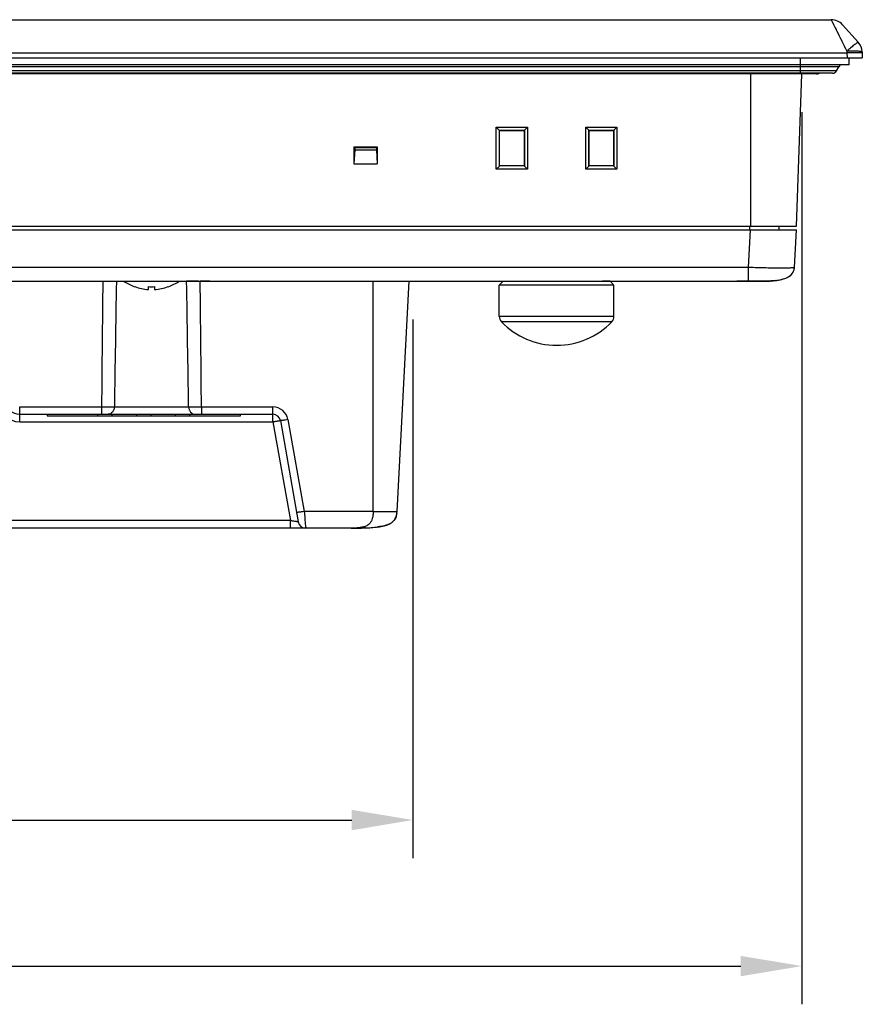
# Model space of a CAD drawing. Header units: millimetres. Extents: x 0 to 2577, y 0 to 841.
# Tile 4 of 68: x 422 to 532, y 180 to 309. Entities that reach past the tile are written whole.
import ezdxf

# ---------------------------------------------------------------- set-up
doc = ezdxf.new("R2010")
doc.units = ezdxf.units.MM
for name, color, linetype in [('CUSHION-TOP-R-SHAPE', 7, 'Continuous'), ('FRONT_CASE_12_DM_EX-SHAPE', 7, 'Continuous'), ('ISO7045-M4X12-4_8-SHAPE', 7, 'Continuous'), ('PROCESSING_MODULE_COVER-SHAPE', 7, 'Continuous'), ('REAR_CASE-12_DM-EX-SHAPE', 7, 'Continuous'), ('SEALING_GASKET_TOPR12_V2-SHAPE', 7, 'Continuous'), ('TERMINAL_BLOCK-SHAPE', 7, 'Continuous')]:
    doc.layers.add(name, color=color, linetype=linetype)
doc.styles.get("Standard").update_dxf_attribs({"font": 'ARIAL.TTF'})
doc.dimstyles.new('WALL', dxfattribs={"dimtxt": 10, "dimasz": 8, "dimexe": 5, "dimexo": 5, "dimgap": 1.5, "dimtad": 1, "dimtoh": 1, "dimdsep": 46, "dimtxsty": 'Standard', "dimcen": 0, "dimadec": 0, "dimazin": 0, "dimtp": 0.001, "dimtm": 0.001, "dimtfac": 1, "dimtofl": 0, "dimtmove": 0, "dimatfit": 3, "dimfxl": 1, "dimtolj": 1, "dimarcsym": 0})

# ---------------------------------------------------------------- blocks, each defined once
blk = doc.blocks.new('*D46')
at = {"color": 0, "lineweight": -2}
for p, q in [((219.75, 297.11), (219.75, 180.45)), ((523.93, 297.11), (523.93, 180.45)), ((227.75, 185.45), (515.93, 185.45))]:
    blk.add_line(p, q, dxfattribs=at)
at = {"color": 0}
for points in [[(227.75, 186.78), (227.75, 184.11), (219.75, 185.45)], [(515.93, 186.78), (515.93, 184.11), (523.93, 185.45)]]:
    blk.add_solid(points, dxfattribs=at)
at = {"layer": 'Defpoints', "color": 0}
for p in [(219.75, 302.11), (523.93, 302.11), (523.93, 185.45)]:
    blk.add_point(p, dxfattribs=at)
at = {"color": 0, "insert": (371.84, 192.06), "char_height": 10, "attachment_point": 5}
blk.add_mtext('\\A1;304.2', dxfattribs=at)
blk = doc.blocks.new('*D47')
at = {"color": 0, "lineweight": -2}
for p, q in [((271.14, 270.02), (271.14, 199.55)), ((473.04, 270.02), (473.04, 199.55)), ((279.14, 204.55), (465.04, 204.55))]:
    blk.add_line(p, q, dxfattribs=at)
at = {"color": 0}
for points in [[(279.14, 205.88), (279.14, 203.21), (271.14, 204.55)], [(465.04, 205.88), (465.04, 203.21), (473.04, 204.55)]]:
    blk.add_solid(points, dxfattribs=at)
at = {"layer": 'Defpoints', "color": 0}
for p in [(271.14, 275.02), (473.04, 275.02), (473.04, 204.55)]:
    blk.add_point(p, dxfattribs=at)
at = {"color": 0, "insert": (372.34, 211.15), "char_height": 10, "attachment_point": 5}
blk.add_mtext('\\A1;201.9', dxfattribs=at)

msp = doc.modelspace()

# ---------------------------------------------------------------- linework, layer by layer
at = {"layer": 'CUSHION-TOP-R-SHAPE', "color": 7, "linetype": 'Continuous'}
for p, q in [((484.84, 275.021), (484.34, 274.521)), ((499.34, 274.521), (484.34, 274.521)), ((484.34, 270.41), (484.34, 274.521)), ((498.84, 275.021), (497.84, 275.021)), ((498.84, 275.021), (499.34, 274.521)), ((499.34, 270.41), (499.34, 274.521)), ((499.34, 270.41), (484.34, 270.41)), ((499.063, 269.719), (484.618, 269.719))]:
    msp.add_line(p, q, dxfattribs=at)
for centre, radius, start, end in [((485.34, 270.41), 1, 180, 223.76174), ((491.84, 276.635), 10, 223.76174, 316.23826), ((498.34, 270.41), 1, 316.23826, 0)]:
    msp.add_arc(centre, radius, start, end, dxfattribs=at)
at = {"layer": 'FRONT_CASE_12_DM_EX-SHAPE', "color": 7, "linetype": 'Continuous'}
for p, q in [((215.911, 309.221), (527.77, 309.221)), ((527.77, 309.221), (527.775, 309.212)), ((527.77, 309.221), (529.814, 305.098)), ((527.984, 308.79), (528.05, 308.657)), ((528.125, 308.506), (528.208, 308.338)), ((528.3, 308.153), (528.4, 307.95)), ((531.307, 306.262), (529.262, 308.553)), ((528.509, 307.732), (528.747, 307.25)), ((529.016, 306.708), (529.163, 306.412)), ((211.84, 304.221), (531.84, 304.221)), ((213.862, 304.878), (529.819, 304.878)), ((529.814, 305.098), (529.819, 304.878)), ((529.819, 304.878), (529.842, 304.221)), ((531.813, 305), (531.84, 304.221)), ((517.248, 282.221), (517.248, 302.121)), ((523.24, 282.221), (523.935, 302.114)), ((483.947, 295.15), (488.034, 295.15)), ((484.34, 294.757), (483.947, 295.15)), ((483.951, 289.667), (483.947, 295.15)), ((487.641, 294.757), (488.034, 295.15)), ((488.034, 295.15), (488.03, 289.667)), ((495.647, 295.15), (499.734, 295.15)), ((496.04, 294.757), (495.647, 295.15)), ((495.651, 289.667), (495.647, 295.15)), ((499.341, 294.757), (499.734, 295.15)), ((499.734, 295.15), (499.73, 289.667)), ((484.34, 294.757), (487.641, 294.757)), ((484.34, 294.757), (484.354, 294.757)), ((484.39, 294.721), (484.354, 294.757)), ((484.358, 290.074), (484.354, 294.757)), ((484.39, 294.721), (487.59, 294.721)), ((484.39, 290.121), (484.39, 294.721)), ((487.59, 294.721), (487.627, 294.757)), ((487.59, 294.721), (487.59, 290.121)), ((487.627, 294.757), (487.623, 290.074)), ((487.627, 294.757), (487.641, 294.757)), ((496.04, 294.757), (499.341, 294.757)), ((496.04, 294.757), (496.054, 294.757)), ((496.09, 294.721), (496.054, 294.757)), ((496.058, 290.074), (496.054, 294.757)), ((496.09, 294.721), (499.29, 294.721)), ((496.09, 290.121), (496.09, 294.721)), ((499.29, 294.721), (499.327, 294.757)), ((499.29, 294.721), (499.29, 290.121)), ((499.327, 294.757), (499.323, 290.074)), ((499.327, 294.757), (499.341, 294.757)), ((465.331, 292.586), (468.35, 292.586)), ((465.331, 292.586), (465.422, 292.525)), ((465.331, 292.586), (465.333, 290.38)), ((465.422, 292.525), (468.259, 292.525)), ((465.422, 292.525), (465.423, 292.183)), ((468.259, 292.525), (468.258, 292.183)), ((468.35, 292.586), (468.259, 292.525)), ((468.35, 292.586), (468.348, 290.38)), ((465.423, 292.183), (465.333, 290.38)), ((465.423, 292.183), (468.258, 292.183)), ((468.258, 292.183), (468.348, 290.38)), ((465.333, 290.38), (468.348, 290.38)), ((484.358, 290.074), (483.951, 289.667)), ((484.39, 290.121), (484.358, 290.089)), ((487.623, 290.089), (484.358, 290.089)), ((484.358, 290.074), (484.358, 290.089)), ((487.59, 290.121), (484.39, 290.121)), ((487.59, 290.121), (487.623, 290.089)), ((487.623, 290.089), (487.623, 290.074)), ((487.623, 290.074), (488.03, 289.667)), ((496.058, 290.074), (495.651, 289.667)), ((496.09, 290.121), (496.058, 290.089)), ((499.323, 290.089), (496.058, 290.089)), ((496.058, 290.074), (496.058, 290.089)), ((499.29, 290.121), (496.09, 290.121)), ((499.29, 290.121), (499.323, 290.089)), ((499.323, 290.089), (499.323, 290.074)), ((499.323, 290.074), (499.73, 289.667)), ((488.03, 289.667), (483.951, 289.667)), ((499.73, 289.667), (495.651, 289.667)), ((220.441, 282.221), (523.24, 282.221))]:
    msp.add_line(p, q, dxfattribs=at)
msp.add_lwpolyline([(529.478, 305.776), (529.644, 305.442), (529.814, 305.098)], dxfattribs=at)
for centre, start, end in [((527.77, 307.221), 41.75166, 90), ((529.814, 304.931), 2, 41.75166)]:
    msp.add_arc(centre, 2, start, end, dxfattribs=at)
for points, knots in [([(531.307, 306.262), (531.303, 306.266), (531.286, 306.266), (531.241, 306.247), (531.15, 306.192), (531.011, 306.093), (530.827, 305.953), (530.607, 305.777), (530.359, 305.57), (530.091, 305.342), (529.908, 305.181), (529.814, 305.098)], [0, 0, 0, 0, 0.0078127, 0.0231937, 0.0801872, 0.1715189, 0.2942595, 0.4441482, 0.6158941, 0.8034014, 1, 1, 1, 1]), ([(531.813, 305), (531.813, 305.017), (531.745, 305.044), (531.642, 305.064), (531.452, 305.086), (531.209, 305.1), (530.909, 305.11), (530.439, 305.114), (530.069, 305.107), (529.814, 305.098)], [0, 0, 0, 0, 0.0249714, 0.08336, 0.1758694, 0.2995174, 0.4497852, 0.6210419, 1, 1, 1, 1]), ([(531.665, 304.899), (531.564, 304.904), (531.319, 304.908), (530.703, 304.905), (530.188, 304.891), (529.819, 304.878)], [0, 0, 0, 0, 0.1634646, 0.3987952, 1, 1, 1, 1]), ([(531.817, 304.878), (531.817, 304.882), (531.799, 304.887), (531.774, 304.891), (531.724, 304.896), (531.687, 304.898), (531.665, 304.899)], [0, 0, 0, 0, 0.0757648, 0.2653899, 0.5741289, 1, 1, 1, 1])]:
    msp.add_open_spline(points, degree=3, knots=knots, dxfattribs=at)
at = {"layer": 'ISO7045-M4X12-4_8-SHAPE', "color": 7, "linetype": 'Continuous'}
for p, q in [((436.64, 274.292), (436.64, 274.305)), ((438.44, 273.933), (438.44, 274.305)), ((439.24, 274.305), (439.24, 273.933)), ((441.04, 274.305), (441.04, 274.292))]:
    msp.add_line(p, q, dxfattribs=at)
for radius, start, end in [(6.5, 236.00904, 250.21683), (6.488, 250.17769, 266.46517), (6.116, 266.25028, 273.74972), (6.488, 273.53483, 289.82231), (6.5, 289.78317, 303.99096)]:
    msp.add_arc((438.84, 280.409), radius, start, end, dxfattribs=at)
at = {"layer": 'PROCESSING_MODULE_COVER-SHAPE', "color": 7, "linetype": 'Continuous'}
for p, q in [((446.476, 275.021), (445.21, 275.021)), ((467.84, 244.907), (467.84, 275.021)), ((470.962, 244.907), (472.54, 275.021)), ((421.593, 258.569), (432.305, 258.569)), ((421.593, 256.638), (421.593, 258.569)), ((421.593, 257.621), (454.724, 257.621)), ((432.305, 258.569), (432.305, 257.621)), ((433.991, 258.586), (443.69, 258.586)), ((445.376, 258.569), (454.724, 258.569)), ((445.376, 258.569), (445.376, 257.621)), ((454.724, 256.638), (454.724, 258.569)), ((421.593, 256.638), (454.724, 256.638)), ((454.724, 256.638), (457.005, 243.703)), ((455.709, 256.795), (458.045, 243.547)), ((456.694, 256.916), (458.811, 244.907)), ((467.84, 244.907), (458.811, 244.907)), ((457.005, 243.703), (297.424, 243.703)), ((457.005, 242.721), (457.005, 243.703)), ((464.97, 242.721), (278.71, 242.721)), ((467.561, 242.793), (467.577, 242.794))]:
    msp.add_line(p, q, dxfattribs=at)
for centre, radius, start, end in [((4393.21, 226.836), 3961.032, 179.303001, 179.540994), ((433.747, 335.828), 60.821, 268.79667, 268.99845), ((4684.89, 200.998), 4251.289, 179.002324, 179.223849), ((-3807.259, 200.997), 4251.339, 0.776153, 0.997675), ((444.061, 328.62), 53.612, 271.00046, 271.2278), ((-3515.727, 226.834), 3961.229, 0.459012, 0.696994), ((421.593, 259.638), 3, 190, 270), ((421.593, 259.621), 2, 190, 270), ((454.724, 256.569), 2, 10.00022, 89.99978), ((454.724, 256.621), 1, 10, 90), ((467.969, 245.045), 2.996, 353.26349, 354.09222), ((467.604, 245.08), 3.363, 354.13627, 357.04664), ((459.03, 243.721), 1, 190, 270), ((466.01, 264.948), 22.209, 273.21044, 274.00201), ((466.956, 254.188), 11.407, 276.9703, 277.33169), ((466.951, 254.226), 11.445, 276.97055, 277.30303), ((467.05, 253.462), 10.674, 277.30103, 277.83526)]:
    msp.add_arc(centre, radius, start, end, dxfattribs=at)
for points, knots in [([(432.684, 275.017), (432.989, 275.011), (433.509, 275.007), (434.03, 275.011), (434.246, 275.021)], [0, 0, 0, 0, 0.585925, 1, 1, 1, 1]), ([(444.997, 275.017), (444.692, 275.011), (444.171, 275.007), (443.651, 275.011), (443.435, 275.021)], [0, 0, 0, 0, 0.5859239, 1, 1, 1, 1]), ([(432.305, 258.569), (432.626, 258.567), (433.188, 258.569), (433.75, 258.577), (433.991, 258.586)], [0, 0, 0, 0, 0.5701765, 1, 1, 1, 1]), ([(433.991, 258.586), (433.987, 258.46), (433.94, 258.212), (433.756, 257.893), (433.481, 257.674), (433.256, 257.621), (433.148, 257.621)], [0, 0, 0, 0, 0.2692798, 0.5273207, 0.7694842, 1, 1, 1, 1]), ([(443.69, 258.586), (443.931, 258.577), (444.493, 258.569), (445.055, 258.567), (445.376, 258.569)], [0, 0, 0, 0, 0.4297446, 1, 1, 1, 1]), ([(443.69, 258.586), (443.693, 258.46), (443.741, 258.212), (443.925, 257.893), (444.2, 257.674), (444.425, 257.621), (444.533, 257.621)], [0, 0, 0, 0, 0.2692798, 0.5273207, 0.7694843, 1, 1, 1, 1]), ([(454.724, 256.638), (454.788, 256.65), (454.913, 256.671), (455.095, 256.703), (455.263, 256.731), (455.41, 256.754), (455.518, 256.771), (455.589, 256.782), (455.63, 256.788), (455.662, 256.791), (455.687, 256.795), (455.699, 256.794), (455.709, 256.796), (455.709, 256.795)], [0, 0, 0, 0, 0.195077, 0.3827226, 0.555477, 0.7069101, 0.831161, 0.8815734, 0.9234961, 0.9565606, 0.9804244, 0.9948958, 1, 1, 1, 1]), ([(456.694, 256.916), (456.569, 256.894), (456.388, 256.864), (456.156, 256.829), (456.01, 256.81), (455.888, 256.796), (455.799, 256.788), (455.742, 256.787), (455.718, 256.789), (455.709, 256.792), (455.709, 256.795)], [0, 0, 0, 0, 0.3815997, 0.5536925, 0.70453, 0.8283594, 0.9205727, 0.977905, 0.9930471, 1, 1, 1, 1]), ([(458.811, 244.907), (458.686, 244.885), (458.505, 244.855), (458.274, 244.82), (458.127, 244.801), (458.006, 244.787), (457.916, 244.779), (457.86, 244.778), (457.835, 244.78), (457.827, 244.783), (457.826, 244.786)], [0, 0, 0, 0, 0.3816009, 0.5536943, 0.7045323, 0.828362, 0.9205754, 0.9779073, 0.9930488, 1, 1, 1, 1]), ([(458.811, 244.907), (458.848, 244.622), (458.901, 244.118), (458.923, 243.504), (458.968, 243.11), (458.996, 242.92), (459.017, 242.803), (459.019, 242.77), (459.033, 242.712), (459.03, 242.721)], [0, 0, 0, 0, 0.3914499, 0.6892075, 0.8448219, 0.9229866, 0.9646034, 0.9866877, 1, 1, 1, 1]), ([(464.97, 242.721), (465.267, 242.721), (465.854, 242.724), (466.729, 242.745), (467.595, 242.789), (468.456, 242.869), (469.168, 242.992), (469.723, 243.157), (470.124, 243.339), (470.489, 243.605), (470.765, 243.98), (470.916, 244.43), (470.954, 244.747), (470.962, 244.907)], [0, 0, 0, 0, 0.1255271, 0.2487808, 0.3710575, 0.4929808, 0.6150396, 0.6764705, 0.7381766, 0.8009424, 0.8655381, 0.93202, 1, 1, 1, 1]), ([(467.84, 244.907), (467.843, 244.748), (467.829, 244.437), (467.732, 243.898), (467.522, 243.446), (467.219, 243.165), (466.944, 242.997), (466.588, 242.871), (466.162, 242.79), (465.624, 242.734), (465.227, 242.721), (464.97, 242.721)], [0, 0, 0, 0, 0.1129703, 0.219737, 0.3887892, 0.453007, 0.51041, 0.6165855, 0.718572, 0.817949, 1, 1, 1, 1]), ([(467.84, 244.907), (468.043, 244.902), (468.441, 244.895), (469.019, 244.888), (469.552, 244.884), (469.958, 244.883), (470.245, 244.883), (470.427, 244.884), (470.584, 244.886), (470.714, 244.888), (470.818, 244.891), (470.891, 244.895), (470.937, 244.899), (470.955, 244.902), (470.962, 244.905), (470.962, 244.907)], [0, 0, 0, 0, 0.1948156, 0.38234, 0.5550351, 0.7064221, 0.7722249, 0.830618, 0.8810727, 0.9230609, 0.9561148, 0.9800053, 0.9945846, 0.9983764, 1, 1, 1, 1]), ([(470.944, 244.693), (470.912, 244.42), (470.801, 244.003), (470.446, 243.569), (470.102, 243.328), (469.721, 243.159), (469.19, 242.997), (468.779, 242.925), (468.505, 242.887)], [0, 0, 0, 0, 0.2489119, 0.373999, 0.499152, 0.6243654, 0.7496032, 1, 1, 1, 1]), ([(458.045, 243.547), (458.045, 243.546), (458.033, 243.548), (458.023, 243.547), (457.994, 243.551), (457.96, 243.555), (457.914, 243.561), (457.837, 243.572), (457.722, 243.589), (457.565, 243.613), (457.389, 243.641), (457.2, 243.671), (457.071, 243.693), (457.005, 243.703)], [0, 0, 0, 0, 0.0048138, 0.0195867, 0.044298, 0.0786131, 0.1220894, 0.1741358, 0.3012249, 0.4538521, 0.6255228, 0.8097093, 1, 1, 1, 1]), ([(466.841, 242.754), (466.687, 242.747), (466.064, 242.726), (465.44, 242.721), (464.97, 242.721)], [0, 0, 0, 0, 0.2469203, 1, 1, 1, 1]), ([(466.841, 242.754), (466.85, 242.753), (466.884, 242.757), (466.96, 242.758), (467.084, 242.765), (467.183, 242.769), (467.239, 242.773)], [0, 0, 0, 0, 0.0652915, 0.258917, 0.5741477, 1, 1, 1, 1])]:
    msp.add_open_spline(points, degree=3, knots=knots, dxfattribs=at)
at = {"layer": 'REAR_CASE-12_DM-EX-SHAPE', "color": 7, "linetype": 'Continuous'}
for p, q in [((517.14, 281.721), (517.14, 282.221)), ((520.975, 281.721), (520.967, 282.221)), ((220.467, 281.721), (523.214, 281.721)), ((516.965, 276.812), (517.222, 281.721)), ((522.956, 276.812), (523.214, 281.721)), ((516.965, 276.812), (226.716, 276.812)), ((516.965, 275.068), (516.965, 276.812)), ((229.504, 275.021), (518.962, 275.021)), ((516.851, 275.066), (517.348, 275.065)), ((516.964, 275.068), (516.963, 275.066)), ((520.499, 275.11), (520.588, 275.12)), ((520.589, 275.12), (520.588, 275.12)), ((520.588, 275.12), (520.589, 275.12)), ((520.589, 275.12), (520.64, 275.128))]:
    msp.add_line(p, q, dxfattribs=at)
for points in [[(520.64, 275.128), (520.869, 275.165), (521.091, 275.209), (521.306, 275.26), (521.514, 275.32), (521.714, 275.388), (521.906, 275.466), (522.088, 275.555), (522.257, 275.655), (522.413, 275.768), (522.554, 275.895), (522.676, 276.033), (522.776, 276.183)], [(522.257, 275.655), (522.413, 275.768), (522.554, 275.895), (522.676, 276.033), (522.776, 276.183), (522.854, 276.342), (522.91, 276.509)], [(522.91, 276.509), (522.944, 276.68), (522.956, 276.812)], [(514.257, 275.021), (514.482, 275.023), (514.718, 275.028), (514.965, 275.033), (515.483, 275.046)], [(515.483, 275.046), (515.752, 275.053), (516.024, 275.058), (516.3, 275.062), (516.576, 275.065), (516.851, 275.066)], [(517.348, 275.065), (517.623, 275.064), (517.893, 275.064), (518.157, 275.065), (518.415, 275.065), (518.665, 275.067), (518.906, 275.068), (519.137, 275.07), (519.358, 275.073), (519.567, 275.076), (519.763, 275.08), (519.945, 275.084), (520.11, 275.089), (520.256, 275.095), (520.385, 275.102), (520.499, 275.11)], [(520.869, 275.165), (521.091, 275.209), (521.306, 275.26)], [(521.514, 275.32), (521.714, 275.388), (521.906, 275.466), (522.088, 275.555)]]:
    msp.add_lwpolyline(points, dxfattribs=at)
for centre, radius, start, end in [((521.386, 276.893), 1.572, 351.98458, 357.03251), ((518.963, 291.343), 16.322, 269.99618, 270.72876), ((519.413, 283.509), 8.47, 276.83324, 277.97195), ((519.403, 283.59), 8.552, 276.92472, 277.48592), ((519.558, 282.481), 7.432, 278.03812, 279.79741)]:
    msp.add_arc(centre, radius, start, end, dxfattribs=at)
for points, knots in [([(522.956, 276.812), (522.956, 276.807), (522.945, 276.798), (522.907, 276.785), (522.821, 276.771), (522.678, 276.758), (522.48, 276.746), (522.229, 276.737), (521.927, 276.73), (521.578, 276.726), (521.027, 276.724), (520.247, 276.73), (519.225, 276.747), (518.117, 276.774), (517.353, 276.798), (516.965, 276.812)], [0, 0, 0, 0, 0.0021061, 0.0061252, 0.0209209, 0.0449084, 0.0780015, 0.119998, 0.1704443, 0.2288213, 0.2946068, 0.4459446, 0.6184483, 0.8055592, 1, 1, 1, 1]), ([(520.823, 275.157), (521.052, 275.197), (521.508, 275.299), (522.159, 275.556), (522.63, 275.925), (522.867, 276.331), (522.927, 276.559), (522.943, 276.674)], [0, 0, 0, 0, 0.2504186, 0.5005911, 0.7497783, 0.8748657, 1, 1, 1, 1]), ([(514.171, 275.021), (514.595, 275.021), (515.526, 275.052), (516.458, 275.069), (516.965, 275.068)], [0, 0, 0, 0, 0.4556436, 1, 1, 1, 1]), ([(516.965, 275.068), (517.383, 275.066), (518.168, 275.065), (519.103, 275.071), (519.743, 275.081), (520.108, 275.09), (520.38, 275.102), (520.53, 275.112), (520.588, 275.12)], [0, 0, 0, 0, 0.3463941, 0.649671, 0.7742181, 0.8758695, 0.9518088, 1, 1, 1, 1]), ([(518.962, 275.021), (518.952, 275.021), (518.908, 275.025), (518.868, 275.046), (518.843, 275.067)], [0, 0, 0, 0, 0.2380507, 1, 1, 1, 1]), ([(520.434, 275.1), (520.35, 275.09), (519.861, 275.038), (519.369, 275.021), (518.962, 275.021)], [0, 0, 0, 0, 0.1722631, 1, 1, 1, 1]), ([(519.171, 275.022), (519.303, 275.024), (519.72, 275.035), (520.137, 275.064), (520.421, 275.098)], [0, 0, 0, 0, 0.3164568, 1, 1, 1, 1])]:
    msp.add_open_spline(points, degree=3, knots=knots, dxfattribs=at)
at = {"layer": 'SEALING_GASKET_TOPR12_V2-SHAPE', "color": 7, "linetype": 'Continuous'}
for p, q in [((523.74, 302.121), (523.74, 304.221)), ((530.14, 303.321), (530.14, 304.221)), ((530.14, 303.321), (213.54, 303.321)), ((528.778, 303.071), (214.903, 303.071)), ((528.46, 302.521), (528.778, 303.071)), ((528.46, 302.521), (215.221, 302.521)), ((527.94, 302.221), (215.74, 302.221)), ((525.84, 302.121), (217.84, 302.121))]:
    msp.add_line(p, q, dxfattribs=at)
for centre, radius, start, end in [((529.211, 302.821), 0.5, 90, 150), ((525.84, 302.921), 0.8, 270, 298.87205), ((527.94, 302.821), 0.6, 270, 330)]:
    msp.add_arc(centre, radius, start, end, dxfattribs=at)
at = {"layer": 'TERMINAL_BLOCK-SHAPE', "color": 7, "linetype": 'Continuous'}
for p, q in [((425.18, 257.621), (425.18, 257.421)), ((431.81, 257.421), (431.864, 257.621)), ((433.71, 257.421), (433.657, 257.621)), ((436.89, 257.421), (436.944, 257.621)), ((438.79, 257.421), (438.737, 257.621)), ((441.97, 257.421), (442.024, 257.621)), ((443.87, 257.421), (443.817, 257.621)), ((450.5, 257.421), (450.5, 257.621)), ((425.18, 257.421), (450.5, 257.421))]:
    msp.add_line(p, q, dxfattribs=at)

# ---------------------------------------------------------------- dimensions: what is measured, and where the dimension line sits
at = {"color": 5}
dim = msp.add_linear_dim(base=(523.935, 185.446), p1=(219.746, 302.114), p2=(523.935, 302.114), text='304.2', dimstyle='WALL', dxfattribs=at)
dim.commit()
dim.dimension.update_dxf_attribs({"geometry": '*D46', "text_midpoint": (371.84, 192.055)})
dim = msp.add_linear_dim(base=(473.04, 204.546), p1=(271.14, 275.021), p2=(473.04, 275.021), dimstyle='WALL', dxfattribs=at)
dim.commit()
dim.dimension.update_dxf_attribs({"geometry": '*D47', "text_midpoint": (372.34, 204.546), "dimtype": 160})

doc.saveas('drawing.dxf')
